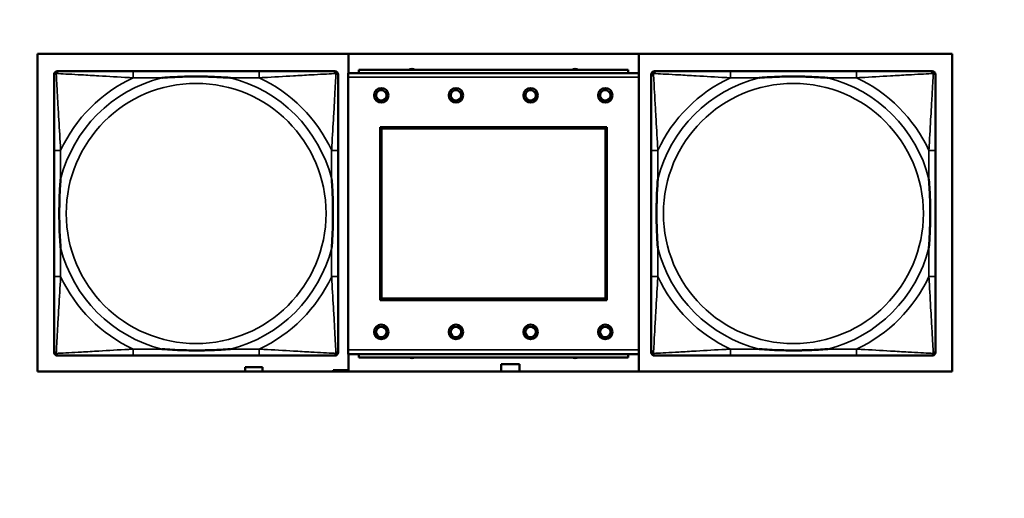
# Model space of a CAD drawing. Header units: inches. Extents: x 1.4 to 53.9, y 1.3 to 58.
# Tile 202 of 227: x 47.3 to 49.7, y 38.8 to 39.9. Entities that reach past the tile are written whole.
import ezdxf

# ---------------------------------------------------------------- set-up
doc = ezdxf.new("R2010")
doc.units = ezdxf.units.IN
doc.header["$MEASUREMENT"] = 0
for name, color, linetype, lineweight in [('Dimension (ANSI)', 7, 'Continuous', 25), ('Visible (ANSI)', 7, 'Continuous', 50), ('Visible Narrow (ANSI)', 7, 'Continuous', 35)]:
    doc.layers.add(name, color=color, linetype=linetype, lineweight=lineweight)
doc.styles.add('Note Text (ANSI)', font='tahoma.ttf')
doc.dimstyles.new('Default (ANSI)', dxfattribs={"dimtxt": 0.25, "dimasz": 0.098425, "dimexe": 0.125, "dimexo": 0.0625, "dimgap": 0.031496, "dimtad": 0, "dimtih": 1, "dimtoh": 1, "dimrnd": 1e-08, "dimzin": 4, "dimdsep": 46, "dimtxsty": 'Note Text (ANSI)', "dimcen": 0.09, "dimdle": 0.393701, "dimclrd": 256, "dimclre": 256, "dimclrt": 256, "dimadec": 0, "dimazin": 1, "dimtfac": 1, "dimtofl": 0, "dimtmove": 0, "dimatfit": 3, "dimfxl": 1, "dimtolj": 1, "dimtzin": 4, "dimlwd": -1, "dimlwe": -1, "dimarcsym": 0})

# ---------------------------------------------------------------- blocks, each defined once
blk = doc.blocks.new('*D9')
at = {"layer": 'Defpoints', "color": 0, "transparency": 16777216}
for p in [(50.6902, 53.5461), (46.2049, 35.2944), (52.9737, 35.2944)]:
    blk.add_point(p, dxfattribs=at)
at = {"layer": 'Dimension (ANSI)', "transparency": 16777216}
for p, q in [((50.7527, 53.5461), (53.0987, 53.5461)), ((52.9737, 53.4476), (52.9737, 45.8174)), ((52.9737, 35.3928), (52.9737, 45.4273)), ((46.2674, 35.2944), (53.0987, 35.2944))]:
    blk.add_line(p, q, dxfattribs=at)
for points in [[(52.9573, 53.4476), (52.9901, 53.4476), (52.9737, 53.5461)], [(52.9573, 35.3928), (52.9901, 35.3928), (52.9737, 35.2944)]]:
    blk.add_solid(points, dxfattribs=at)
at = {"layer": 'Dimension (ANSI)', "transparency": 16777216, "insert": (51.9663, 45.7859), "char_height": 0.25, "attachment_point": 1, "style": 'Note Text (ANSI)'}
blk.add_mtext('\\A1;18.25 [463.6]', dxfattribs=at)

msp = doc.modelspace()

# ---------------------------------------------------------------- linework, layer by layer
at = {"layer": 'Visible (ANSI)'}
for p, q in [((47.3244, 39.0975), (47.3244, 39.8625)), ((47.3244, 39.8625), (49.5295, 39.8625)), ((48.0747, 39.8162), (48.0747, 39.8625)), ((48.7747, 39.8625), (48.7747, 39.0975)), ((49.5295, 39.8625), (49.5295, 39.0975)), ((47.3644, 39.1434), (47.3644, 39.8126)), ((47.3723, 39.8205), (47.3763, 39.8205)), ((47.8589, 39.8205), (47.555, 39.8205)), ((48.0377, 39.8205), (48.0416, 39.8205)), ((48.0495, 39.8126), (48.0495, 39.8087)), ((48.7744, 39.8162), (48.0734, 39.8162)), ((48.0734, 39.8062), (48.0734, 39.8162)), ((48.7489, 39.8242), (48.0989, 39.8242)), ((48.0989, 39.8162), (48.0989, 39.8242)), ((48.7489, 39.8242), (48.7489, 39.8162)), ((48.7744, 39.8162), (48.7744, 39.8062)), ((48.8044, 39.1434), (48.8044, 39.8126)), ((48.8123, 39.8205), (48.8163, 39.8205)), ((49.2989, 39.8205), (48.995, 39.8205)), ((49.4777, 39.8205), (49.4816, 39.8205)), ((49.4895, 39.8126), (49.4895, 39.8087)), ((48.0734, 39.8062), (48.0734, 39.1492)), ((48.7744, 39.1492), (48.7744, 39.8062)), ((48.1504, 39.2692), (48.1504, 39.6862)), ((48.1504, 39.6862), (48.6974, 39.6862)), ((48.154, 39.6826), (48.6938, 39.6826)), ((48.154, 39.2728), (48.154, 39.6826)), ((48.6938, 39.6826), (48.6938, 39.2728)), ((48.6974, 39.6862), (48.6974, 39.2692)), ((47.3644, 39.63), (47.3644, 39.326)), ((48.0495, 39.326), (48.0495, 39.63)), ((48.8044, 39.63), (48.8044, 39.326)), ((49.4895, 39.326), (49.4895, 39.63)), ((48.6974, 39.2692), (48.1504, 39.2692)), ((48.6938, 39.2728), (48.154, 39.2728)), ((48.0495, 39.1473), (48.0495, 39.1434)), ((48.0734, 39.1392), (48.0734, 39.1492)), ((48.7744, 39.1492), (48.7744, 39.1392)), ((49.4895, 39.1473), (49.4895, 39.1434)), ((48.0416, 39.1355), (47.3723, 39.1355)), ((47.555, 39.1355), (47.8589, 39.1355)), ((48.0734, 39.1392), (48.7744, 39.1392)), ((48.0747, 39.0975), (48.0747, 39.1392)), ((48.0989, 39.1392), (48.0989, 39.1312)), ((48.7489, 39.1312), (48.0989, 39.1312)), ((48.7489, 39.1312), (48.7489, 39.1392)), ((49.4816, 39.1355), (48.8123, 39.1355)), ((48.995, 39.1355), (49.2989, 39.1355)), ((47.8252, 39.0975), (47.8252, 39.1077)), ((47.8252, 39.1077), (47.8672, 39.1077)), ((47.8672, 39.1077), (47.8672, 39.0975)), ((48.0377, 39.0975), (48.0377, 39.1002)), ((48.0377, 39.1002), (48.0747, 39.1002)), ((48.4427, 39.0975), (48.4427, 39.1147)), ((48.4427, 39.1147), (48.4867, 39.1147)), ((48.4867, 39.1147), (48.4867, 39.0975)), ((49.5295, 39.0975), (47.3244, 39.0975))]:
    msp.add_line(p, q, dxfattribs=at)
for centre, radius in [((48.1534, 39.7626), 0.0175), ((48.1534, 39.7626), 0.0125), ((48.3334, 39.7626), 0.0175), ((48.3334, 39.7626), 0.0125), ((48.5134, 39.7626), 0.0175), ((48.5134, 39.7626), 0.0125), ((48.6934, 39.7626), 0.0175), ((48.6934, 39.7626), 0.0125), ((48.1534, 39.1926), 0.0175), ((48.1534, 39.1926), 0.0125), ((48.3334, 39.1926), 0.0175), ((48.3334, 39.1926), 0.0125), ((48.5134, 39.1926), 0.0175), ((48.5134, 39.1926), 0.0125), ((48.6934, 39.1926), 0.0175), ((48.6934, 39.1926), 0.0125)]:
    msp.add_circle(centre, radius, dxfattribs=at)
for centre, radius, start, end in [((47.3723, 39.8126), 0.00787, 90, 180), ((47.3763, 39.8087), 0.0118, 90, 180), ((48.0377, 39.8087), 0.0118, 0, 90), ((48.0416, 39.8126), 0.00787, 0, 90), ((48.2272, 39.8086), 0.0175, 63.5005, 116.4995), ((48.6209, 39.8086), 0.0175, 63.5005, 116.4995), ((48.8123, 39.8126), 0.00787, 90, 180), ((48.8163, 39.8087), 0.0118, 90, 180), ((49.4777, 39.8087), 0.0118, 0, 90), ((49.4816, 39.8126), 0.00787, 0, 90), ((47.3763, 39.1473), 0.0118, 180, 270), ((48.0377, 39.1473), 0.0118, 270, 360), ((48.8163, 39.1473), 0.0118, 180, 270), ((49.4777, 39.1473), 0.0118, 270, 360), ((47.3723, 39.1434), 0.00787, 180, 270), ((48.0416, 39.1434), 0.00787, 270, 0), ((48.2272, 39.1472), 0.0175, 245.4758, 294.5242), ((48.6209, 39.1472), 0.0175, 245.4758, 294.5242), ((48.8123, 39.1434), 0.00787, 180, 270), ((49.4816, 39.1434), 0.00787, 270, 0)]:
    msp.add_arc(centre, radius, start, end, dxfattribs=at)
for points, knots in [([(47.555, 39.8205), (47.5514, 39.8205), (47.5478, 39.8205), (47.5442, 39.8205), (47.511, 39.8205), (47.4773, 39.8205), (47.4465, 39.8205), (47.4195, 39.8205), (47.394, 39.8205), (47.3805, 39.8205), (47.3789, 39.8205), (47.3775, 39.8205), (47.3763, 39.8205)], [0, 0, 0, 0, 0.0272471, 0.0272471, 0.0272471, 0.2790553, 0.2790553, 0.2790553, 0.4988354, 0.4988354, 0.4988354, 0.5252205, 0.5252205, 0.5252205, 0.5252205]), ([(48.0377, 39.8205), (48.0228, 39.8205), (47.9812, 39.8205), (47.9405, 39.8205), (47.914, 39.8205), (47.8861, 39.8205), (47.8589, 39.8205)], [-0.5252205, -0.5252205, -0.5252205, -0.5252205, -0.20743, -0.20743, -0.20743, 0, 0, 0, 0]), ([(48.995, 39.8205), (48.9914, 39.8205), (48.9878, 39.8205), (48.9842, 39.8205), (48.951, 39.8205), (48.9173, 39.8205), (48.8865, 39.8205), (48.8595, 39.8205), (48.834, 39.8205), (48.8205, 39.8205), (48.8189, 39.8205), (48.8175, 39.8205), (48.8163, 39.8205)], [0, 0, 0, 0, 0.0272471, 0.0272471, 0.0272471, 0.2790553, 0.2790553, 0.2790553, 0.4988354, 0.4988354, 0.4988354, 0.5252205, 0.5252205, 0.5252205, 0.5252205]), ([(49.4777, 39.8205), (49.4628, 39.8205), (49.4212, 39.8205), (49.3805, 39.8205), (49.354, 39.8205), (49.3261, 39.8205), (49.2989, 39.8205)], [-0.5252205, -0.5252205, -0.5252205, -0.5252205, -0.20743, -0.20743, -0.20743, 0, 0, 0, 0]), ([(47.3644, 39.8087), (47.3644, 39.7938), (47.3644, 39.7522), (47.3644, 39.7116), (47.3644, 39.6851), (47.3644, 39.6572), (47.3644, 39.63)], [-0.5252205, -0.5252205, -0.5252205, -0.5252205, -0.20743, -0.20743, -0.20743, 0, 0, 0, 0]), ([(47.6242, 39.8048), (47.6246, 39.8048), (47.6251, 39.8048), (47.6416, 39.8061), (47.6576, 39.8069), (47.6806, 39.8077), (47.6873, 39.8078), (47.6965, 39.8079), (47.6989, 39.8079), (47.703, 39.8079), (47.7046, 39.808), (47.7078, 39.808), (47.7093, 39.808), (47.7129, 39.8079), (47.7149, 39.8079), (47.7211, 39.8079), (47.7252, 39.8078), (47.7349, 39.8076), (47.7405, 39.8074), (47.7603, 39.8067), (47.7743, 39.8059), (47.7888, 39.8048), (47.7893, 39.8048), (47.7897, 39.8048)], [-0.416114, -0.416114, -0.416114, -0.416114, -0.4127691, -0.4127691, -0.2896446, -0.2896446, -0.2388934, -0.2388934, -0.2201881, -0.2201881, -0.2080204, -0.2080204, -0.196499, -0.196499, -0.1809939, -0.1809939, -0.149741, -0.149741, -0.1073162, -0.1073162, 0, 0, 0.0033356, 0.0033356, 0.0033356, 0.0033356]), ([(48.0495, 39.63), (48.0495, 39.6335), (48.0495, 39.6371), (48.0495, 39.6407), (48.0495, 39.6739), (48.0495, 39.7076), (48.0495, 39.7385), (48.0495, 39.7654), (48.0495, 39.791), (48.0495, 39.8044), (48.0495, 39.806), (48.0495, 39.8075), (48.0495, 39.8087)], [0, 0, 0, 0, 0.0272471, 0.0272471, 0.0272471, 0.2790553, 0.2790553, 0.2790553, 0.4988354, 0.4988354, 0.4988354, 0.5252205, 0.5252205, 0.5252205, 0.5252205]), ([(48.8044, 39.8087), (48.8044, 39.7938), (48.8044, 39.7522), (48.8044, 39.7116), (48.8044, 39.6851), (48.8044, 39.6572), (48.8044, 39.63)], [-0.5252205, -0.5252205, -0.5252205, -0.5252205, -0.20743, -0.20743, -0.20743, 0, 0, 0, 0]), ([(49.0642, 39.8048), (49.0646, 39.8048), (49.0651, 39.8048), (49.0816, 39.8061), (49.0976, 39.8069), (49.1206, 39.8077), (49.1273, 39.8078), (49.1365, 39.8079), (49.1389, 39.8079), (49.143, 39.8079), (49.1446, 39.808), (49.1478, 39.808), (49.1493, 39.808), (49.1529, 39.8079), (49.1549, 39.8079), (49.1611, 39.8079), (49.1652, 39.8078), (49.1749, 39.8076), (49.1805, 39.8074), (49.2003, 39.8067), (49.2143, 39.8059), (49.2288, 39.8048), (49.2293, 39.8048), (49.2297, 39.8048)], [-0.416114, -0.416114, -0.416114, -0.416114, -0.4127691, -0.4127691, -0.2896446, -0.2896446, -0.2388934, -0.2388934, -0.2201881, -0.2201881, -0.2080204, -0.2080204, -0.196499, -0.196499, -0.1809939, -0.1809939, -0.149741, -0.149741, -0.1073162, -0.1073162, 0, 0, 0.0033356, 0.0033356, 0.0033356, 0.0033356]), ([(49.4895, 39.63), (49.4895, 39.6335), (49.4895, 39.6371), (49.4895, 39.6407), (49.4895, 39.6739), (49.4895, 39.7076), (49.4895, 39.7385), (49.4895, 39.7654), (49.4895, 39.791), (49.4895, 39.8044), (49.4895, 39.806), (49.4895, 39.8075), (49.4895, 39.8087)], [0, 0, 0, 0, 0.0272471, 0.0272471, 0.0272471, 0.2790553, 0.2790553, 0.2790553, 0.4988354, 0.4988354, 0.4988354, 0.5252205, 0.5252205, 0.5252205, 0.5252205]), ([(47.3802, 39.3953), (47.3802, 39.3957), (47.3801, 39.3961), (47.3789, 39.4126), (47.378, 39.4287), (47.3773, 39.4517), (47.3772, 39.4584), (47.3771, 39.4675), (47.377, 39.47), (47.377, 39.4741), (47.377, 39.4757), (47.377, 39.4788), (47.377, 39.4803), (47.377, 39.4839), (47.377, 39.486), (47.3771, 39.4921), (47.3772, 39.4963), (47.3774, 39.506), (47.3775, 39.5116), (47.3782, 39.5314), (47.379, 39.5454), (47.3801, 39.5599), (47.3802, 39.5603), (47.3802, 39.5608)], [-0.416114, -0.416114, -0.416114, -0.416114, -0.4127691, -0.4127691, -0.2896446, -0.2896446, -0.2388934, -0.2388934, -0.2201881, -0.2201881, -0.2080204, -0.2080204, -0.196499, -0.196499, -0.1809939, -0.1809939, -0.149741, -0.149741, -0.1073162, -0.1073162, 0, 0, 0.0033356, 0.0033356, 0.0033356, 0.0033356]), ([(48.0337, 39.5608), (48.0338, 39.5603), (48.0338, 39.5599), (48.035, 39.5434), (48.0359, 39.5273), (48.0366, 39.5044), (48.0367, 39.4977), (48.0369, 39.4885), (48.0369, 39.486), (48.0369, 39.4819), (48.0369, 39.4803), (48.0369, 39.4772), (48.0369, 39.4757), (48.0369, 39.4721), (48.0369, 39.4701), (48.0368, 39.4639), (48.0368, 39.4598), (48.0366, 39.45), (48.0364, 39.4444), (48.0357, 39.4247), (48.0349, 39.4106), (48.0338, 39.3961), (48.0338, 39.3957), (48.0337, 39.3953)], [-0.416114, -0.416114, -0.416114, -0.416114, -0.4127691, -0.4127691, -0.2896446, -0.2896446, -0.2388934, -0.2388934, -0.2201881, -0.2201881, -0.2080204, -0.2080204, -0.196499, -0.196499, -0.1809939, -0.1809939, -0.149741, -0.149741, -0.1073162, -0.1073162, 0, 0, 0.0033356, 0.0033356, 0.0033356, 0.0033356]), ([(48.8202, 39.3953), (48.8202, 39.3957), (48.8201, 39.3961), (48.8189, 39.4126), (48.818, 39.4287), (48.8173, 39.4517), (48.8172, 39.4584), (48.8171, 39.4675), (48.817, 39.47), (48.817, 39.4741), (48.817, 39.4757), (48.817, 39.4788), (48.817, 39.4803), (48.817, 39.4839), (48.817, 39.486), (48.8171, 39.4921), (48.8172, 39.4963), (48.8174, 39.506), (48.8175, 39.5116), (48.8182, 39.5314), (48.819, 39.5454), (48.8201, 39.5599), (48.8202, 39.5603), (48.8202, 39.5608)], [-0.416114, -0.416114, -0.416114, -0.416114, -0.4127691, -0.4127691, -0.2896446, -0.2896446, -0.2388934, -0.2388934, -0.2201881, -0.2201881, -0.2080204, -0.2080204, -0.196499, -0.196499, -0.1809939, -0.1809939, -0.149741, -0.149741, -0.1073162, -0.1073162, 0, 0, 0.0033356, 0.0033356, 0.0033356, 0.0033356]), ([(49.4737, 39.5608), (49.4738, 39.5603), (49.4738, 39.5599), (49.475, 39.5434), (49.4759, 39.5273), (49.4766, 39.5044), (49.4767, 39.4977), (49.4769, 39.4885), (49.4769, 39.486), (49.4769, 39.4819), (49.4769, 39.4803), (49.4769, 39.4772), (49.4769, 39.4757), (49.4769, 39.4721), (49.4769, 39.4701), (49.4768, 39.4639), (49.4768, 39.4598), (49.4766, 39.45), (49.4764, 39.4444), (49.4757, 39.4247), (49.4749, 39.4106), (49.4738, 39.3961), (49.4738, 39.3957), (49.4737, 39.3953)], [-0.416114, -0.416114, -0.416114, -0.416114, -0.4127691, -0.4127691, -0.2896446, -0.2896446, -0.2388934, -0.2388934, -0.2201881, -0.2201881, -0.2080204, -0.2080204, -0.196499, -0.196499, -0.1809939, -0.1809939, -0.149741, -0.149741, -0.1073162, -0.1073162, 0, 0, 0.0033356, 0.0033356, 0.0033356, 0.0033356]), ([(47.3644, 39.326), (47.3644, 39.2988), (47.3644, 39.271), (47.3644, 39.2444), (47.3644, 39.2038), (47.3644, 39.1622), (47.3644, 39.1473)], [3.9382945, 3.9382945, 3.9382945, 3.9382945, 4.1457245, 4.1457245, 4.1457245, 4.463515, 4.463515, 4.463515, 4.463515]), ([(48.0495, 39.1473), (48.0495, 39.1622), (48.0495, 39.2038), (48.0495, 39.2444), (48.0495, 39.271), (48.0495, 39.2988), (48.0495, 39.326)], [-0.5252205, -0.5252205, -0.5252205, -0.5252205, -0.20743, -0.20743, -0.20743, 0, 0, 0, 0]), ([(48.8044, 39.326), (48.8044, 39.2988), (48.8044, 39.271), (48.8044, 39.2444), (48.8044, 39.2038), (48.8044, 39.1622), (48.8044, 39.1473)], [3.9382945, 3.9382945, 3.9382945, 3.9382945, 4.1457245, 4.1457245, 4.1457245, 4.463515, 4.463515, 4.463515, 4.463515]), ([(49.4895, 39.1473), (49.4895, 39.1622), (49.4895, 39.2038), (49.4895, 39.2444), (49.4895, 39.271), (49.4895, 39.2988), (49.4895, 39.326)], [-0.5252205, -0.5252205, -0.5252205, -0.5252205, -0.20743, -0.20743, -0.20743, 0, 0, 0, 0]), ([(47.7897, 39.1512), (47.7893, 39.1512), (47.7888, 39.1512), (47.7743, 39.1501), (47.7603, 39.1493), (47.7405, 39.1486), (47.7349, 39.1484), (47.7252, 39.1482), (47.7211, 39.1481), (47.7149, 39.1481), (47.7129, 39.1481), (47.7093, 39.1481), (47.7078, 39.1481), (47.7046, 39.1481), (47.703, 39.1481), (47.6989, 39.1481), (47.6965, 39.1481), (47.6873, 39.1482), (47.6806, 39.1484), (47.6576, 39.1491), (47.6416, 39.1499), (47.6251, 39.1512), (47.6246, 39.1512), (47.6242, 39.1512)], [-0.4149464, -0.4149464, -0.4149464, -0.4149464, -0.41162, -0.41162, -0.3046026, -0.3046026, -0.2622958, -0.2622958, -0.23113, -0.23113, -0.215668, -0.215668, -0.2041787, -0.2041787, -0.1920448, -0.1920448, -0.1733916, -0.1733916, -0.1227817, -0.1227817, 0, 0, 0.0033356, 0.0033356, 0.0033356, 0.0033356]), ([(49.2297, 39.1512), (49.2293, 39.1512), (49.2288, 39.1512), (49.2143, 39.1501), (49.2003, 39.1493), (49.1805, 39.1486), (49.1749, 39.1484), (49.1652, 39.1482), (49.1611, 39.1481), (49.1549, 39.1481), (49.1529, 39.1481), (49.1493, 39.1481), (49.1478, 39.1481), (49.1446, 39.1481), (49.143, 39.1481), (49.1389, 39.1481), (49.1365, 39.1481), (49.1273, 39.1482), (49.1206, 39.1484), (49.0976, 39.1491), (49.0816, 39.1499), (49.0651, 39.1512), (49.0646, 39.1512), (49.0642, 39.1512)], [-0.4149464, -0.4149464, -0.4149464, -0.4149464, -0.41162, -0.41162, -0.3046026, -0.3046026, -0.2622958, -0.2622958, -0.23113, -0.23113, -0.215668, -0.215668, -0.2041787, -0.2041787, -0.1920448, -0.1920448, -0.1733916, -0.1733916, -0.1227817, -0.1227817, 0, 0, 0.0033356, 0.0033356, 0.0033356, 0.0033356]), ([(47.3763, 39.1355), (47.3911, 39.1355), (47.4327, 39.1355), (47.4734, 39.1355), (47.4999, 39.1355), (47.5278, 39.1355), (47.555, 39.1355)], [-0.5252205, -0.5252205, -0.5252205, -0.5252205, -0.20743, -0.20743, -0.20743, 0, 0, 0, 0]), ([(47.8589, 39.1355), (47.8861, 39.1355), (47.914, 39.1355), (47.9405, 39.1355), (47.9812, 39.1355), (48.0228, 39.1355), (48.0377, 39.1355)], [3.9382945, 3.9382945, 3.9382945, 3.9382945, 4.1457245, 4.1457245, 4.1457245, 4.463515, 4.463515, 4.463515, 4.463515]), ([(48.8163, 39.1355), (48.8311, 39.1355), (48.8727, 39.1355), (48.9134, 39.1355), (48.9399, 39.1355), (48.9678, 39.1355), (48.995, 39.1355)], [-0.5252205, -0.5252205, -0.5252205, -0.5252205, -0.20743, -0.20743, -0.20743, 0, 0, 0, 0]), ([(49.2989, 39.1355), (49.3261, 39.1355), (49.354, 39.1355), (49.3805, 39.1355), (49.4212, 39.1355), (49.4628, 39.1355), (49.4777, 39.1355)], [3.9382945, 3.9382945, 3.9382945, 3.9382945, 4.1457245, 4.1457245, 4.1457245, 4.463515, 4.463515, 4.463515, 4.463515])]:
    msp.add_open_spline(points, degree=3, knots=knots, dxfattribs=at)
at = {"layer": 'Visible Narrow (ANSI)'}
for p, q in [((47.555, 39.8205), (47.555, 39.8048)), ((47.8589, 39.8205), (47.8589, 39.8048)), ((48.995, 39.8205), (48.995, 39.8048)), ((49.2989, 39.8205), (49.2989, 39.8048)), ((47.555, 39.8048), (47.6242, 39.8048)), ((47.7897, 39.8048), (47.8589, 39.8048)), ((48.0734, 39.8062), (48.7744, 39.8062)), ((48.995, 39.8048), (49.0642, 39.8048)), ((49.2297, 39.8048), (49.2989, 39.8048)), ((47.3802, 39.63), (47.3644, 39.63)), ((47.3802, 39.5608), (47.3802, 39.63)), ((48.0495, 39.63), (48.0337, 39.63)), ((48.0337, 39.63), (48.0337, 39.5608)), ((48.8202, 39.63), (48.8044, 39.63)), ((48.8202, 39.5608), (48.8202, 39.63)), ((49.4895, 39.63), (49.4737, 39.63)), ((49.4737, 39.63), (49.4737, 39.5608)), ((47.3802, 39.326), (47.3802, 39.3953)), ((48.0337, 39.3953), (48.0337, 39.326)), ((48.8202, 39.326), (48.8202, 39.3953)), ((49.4737, 39.3953), (49.4737, 39.326)), ((47.3802, 39.326), (47.3644, 39.326)), ((48.0495, 39.326), (48.0337, 39.326)), ((48.8202, 39.326), (48.8044, 39.326)), ((49.4895, 39.326), (49.4737, 39.326)), ((47.555, 39.1512), (47.555, 39.1355)), ((47.6242, 39.1512), (47.555, 39.1512)), ((47.8589, 39.1512), (47.7897, 39.1512)), ((47.8589, 39.1512), (47.8589, 39.1355)), ((48.7744, 39.1492), (48.0734, 39.1492)), ((48.995, 39.1512), (48.995, 39.1355)), ((49.0642, 39.1512), (48.995, 39.1512)), ((49.2989, 39.1512), (49.2297, 39.1512)), ((49.2989, 39.1512), (49.2989, 39.1355))]:
    msp.add_line(p, q, dxfattribs=at)
for centre in [(47.707, 39.478), (49.147, 39.478)]:
    msp.add_circle(centre, 0.3133, dxfattribs=at)
for centre, radius, start, end in [((47.707, 39.478), 0.3371, 104.2103, 165.7897), ((47.707, 39.478), 0.3604, 114.9407, 155.0593), ((47.707, 39.478), 0.3371, 14.2103, 75.7897), ((47.707, 39.478), 0.3604, 24.9407, 65.0593), ((49.147, 39.478), 0.3371, 104.2103, 165.7897), ((49.147, 39.478), 0.3604, 114.9407, 155.0593), ((49.147, 39.478), 0.3371, 14.2103, 75.7897), ((49.147, 39.478), 0.3604, 24.9407, 65.0593), ((47.707, 39.478), 0.3371, 194.2103, 255.7897), ((47.707, 39.478), 0.3371, 284.2103, 345.7897), ((49.147, 39.478), 0.3371, 194.2103, 255.7897), ((49.147, 39.478), 0.3371, 284.2103, 345.7897), ((47.707, 39.478), 0.3604, 204.9407, 245.0593), ((47.707, 39.478), 0.3604, 294.9407, 335.0593), ((49.147, 39.478), 0.3604, 204.9407, 245.0593), ((49.147, 39.478), 0.3604, 294.9407, 335.0593)]:
    msp.add_arc(centre, radius, start, end, dxfattribs=at)
for points, knots in [([(47.3644, 39.8087), (47.3644, 39.8093), (47.3645, 39.8099), (47.3648, 39.8109), (47.3649, 39.8113), (47.3652, 39.812), (47.3654, 39.8122), (47.3657, 39.8126), (47.3658, 39.8127), (47.3661, 39.8131), (47.3663, 39.8134), (47.3671, 39.814), (47.3676, 39.8143), (47.3686, 39.8149), (47.3691, 39.8151), (47.3697, 39.8152)], [-0.02627331, -0.02627331, -0.02627331, -0.02627331, -0.02158775, -0.02158775, -0.01736415, -0.01736415, -0.0147244, -0.0147244, -0.01307456, -0.01307456, -0.00977487, -0.00977487, -0.00449537, -0.00449537, 0.00012419, 0.00012419, 0.00012419, 0.00012419]), ([(47.3697, 39.8152), (47.3699, 39.8158), (47.3701, 39.8164), (47.3706, 39.8174), (47.371, 39.8179), (47.3716, 39.8186), (47.3718, 39.8189), (47.3722, 39.8192), (47.3724, 39.8193), (47.3728, 39.8196), (47.373, 39.8197), (47.3737, 39.82), (47.3741, 39.8202), (47.3751, 39.8205), (47.3756, 39.8205), (47.3763, 39.8205)], [-0.00012419, -0.00012419, -0.00012419, -0.00012419, 0.00449537, 0.00449537, 0.00977487, 0.00977487, 0.01307456, 0.01307456, 0.0147244, 0.0147244, 0.01736415, 0.01736415, 0.02158775, 0.02158775, 0.02627331, 0.02627331, 0.02627331, 0.02627331]), ([(47.3802, 39.63), (47.38, 39.6337), (47.3798, 39.6375), (47.3783, 39.6648), (47.3768, 39.689), (47.3746, 39.7269), (47.3738, 39.7409), (47.3718, 39.7762), (47.3707, 39.7963), (47.3699, 39.8117), (47.3698, 39.8135), (47.3697, 39.8152)], [0, 0, 0, 0, 0.0278591, 0.0278591, 0.201273, 0.201273, 0.3066357, 0.3066357, 0.475216, 0.475216, 0.5007189, 0.5007189, 0.5007189, 0.5007189]), ([(47.3697, 39.8152), (47.3714, 39.8152), (47.3733, 39.8151), (47.3887, 39.8142), (47.4088, 39.8132), (47.444, 39.8112), (47.4581, 39.8103), (47.4959, 39.8081), (47.5201, 39.8067), (47.5475, 39.8052), (47.5512, 39.805), (47.555, 39.8048)], [-0.5007189, -0.5007189, -0.5007189, -0.5007189, -0.475216, -0.475216, -0.3066357, -0.3066357, -0.201273, -0.201273, -0.0278591, -0.0278591, 0, 0, 0, 0]), ([(47.8589, 39.8048), (47.8627, 39.805), (47.8664, 39.8052), (47.8938, 39.8067), (47.918, 39.8081), (47.9558, 39.8103), (47.9699, 39.8112), (48.0051, 39.8132), (48.0252, 39.8142), (48.0407, 39.8151), (48.0425, 39.8152), (48.0442, 39.8152)], [0, 0, 0, 0, 0.0278591, 0.0278591, 0.201273, 0.201273, 0.3066357, 0.3066357, 0.475216, 0.475216, 0.5007189, 0.5007189, 0.5007189, 0.5007189]), ([(48.0442, 39.8152), (48.0441, 39.8135), (48.044, 39.8117), (48.0432, 39.7963), (48.0421, 39.7762), (48.0401, 39.7409), (48.0393, 39.7269), (48.0371, 39.689), (48.0357, 39.6648), (48.0341, 39.6375), (48.0339, 39.6337), (48.0337, 39.63)], [-0.5007189, -0.5007189, -0.5007189, -0.5007189, -0.475216, -0.475216, -0.3066357, -0.3066357, -0.201273, -0.201273, -0.0278591, -0.0278591, 0, 0, 0, 0]), ([(48.0377, 39.8205), (48.0383, 39.8205), (48.0388, 39.8205), (48.0398, 39.8202), (48.0402, 39.82), (48.0409, 39.8197), (48.0411, 39.8196), (48.0415, 39.8193), (48.0417, 39.8192), (48.0421, 39.8189), (48.0423, 39.8186), (48.0429, 39.8179), (48.0433, 39.8174), (48.0438, 39.8164), (48.044, 39.8158), (48.0442, 39.8152)], [-0.02627331, -0.02627331, -0.02627331, -0.02627331, -0.02158775, -0.02158775, -0.01736415, -0.01736415, -0.0147244, -0.0147244, -0.01307456, -0.01307456, -0.00977487, -0.00977487, -0.00449537, -0.00449537, 0.00012419, 0.00012419, 0.00012419, 0.00012419]), ([(48.0442, 39.8152), (48.0448, 39.8151), (48.0453, 39.8149), (48.0464, 39.8143), (48.0469, 39.814), (48.0476, 39.8134), (48.0478, 39.8131), (48.0481, 39.8127), (48.0483, 39.8126), (48.0485, 39.8122), (48.0487, 39.812), (48.049, 39.8113), (48.0492, 39.8109), (48.0494, 39.8099), (48.0495, 39.8093), (48.0495, 39.8087)], [-0.00012419, -0.00012419, -0.00012419, -0.00012419, 0.00449537, 0.00449537, 0.00977487, 0.00977487, 0.01307456, 0.01307456, 0.0147244, 0.0147244, 0.01736415, 0.01736415, 0.02158775, 0.02158775, 0.02627331, 0.02627331, 0.02627331, 0.02627331]), ([(48.8044, 39.8087), (48.8044, 39.8093), (48.8045, 39.8099), (48.8048, 39.8109), (48.8049, 39.8113), (48.8052, 39.812), (48.8054, 39.8122), (48.8057, 39.8126), (48.8058, 39.8127), (48.8061, 39.8131), (48.8063, 39.8134), (48.8071, 39.814), (48.8076, 39.8143), (48.8086, 39.8149), (48.8091, 39.8151), (48.8097, 39.8152)], [-0.02627331, -0.02627331, -0.02627331, -0.02627331, -0.02158775, -0.02158775, -0.01736415, -0.01736415, -0.0147244, -0.0147244, -0.01307456, -0.01307456, -0.00977487, -0.00977487, -0.00449537, -0.00449537, 0.00012419, 0.00012419, 0.00012419, 0.00012419]), ([(48.8097, 39.8152), (48.8099, 39.8158), (48.8101, 39.8164), (48.8106, 39.8174), (48.811, 39.8179), (48.8116, 39.8186), (48.8118, 39.8189), (48.8122, 39.8192), (48.8124, 39.8193), (48.8128, 39.8196), (48.813, 39.8197), (48.8137, 39.82), (48.8141, 39.8202), (48.8151, 39.8205), (48.8156, 39.8205), (48.8163, 39.8205)], [-0.00012419, -0.00012419, -0.00012419, -0.00012419, 0.00449537, 0.00449537, 0.00977487, 0.00977487, 0.01307456, 0.01307456, 0.0147244, 0.0147244, 0.01736415, 0.01736415, 0.02158775, 0.02158775, 0.02627331, 0.02627331, 0.02627331, 0.02627331]), ([(48.8202, 39.63), (48.82, 39.6337), (48.8198, 39.6375), (48.8183, 39.6648), (48.8168, 39.689), (48.8146, 39.7269), (48.8138, 39.7409), (48.8118, 39.7762), (48.8107, 39.7963), (48.8099, 39.8117), (48.8098, 39.8135), (48.8097, 39.8152)], [0, 0, 0, 0, 0.0278591, 0.0278591, 0.201273, 0.201273, 0.3066357, 0.3066357, 0.475216, 0.475216, 0.5007189, 0.5007189, 0.5007189, 0.5007189]), ([(48.8097, 39.8152), (48.8114, 39.8152), (48.8133, 39.8151), (48.8287, 39.8142), (48.8488, 39.8132), (48.884, 39.8112), (48.8981, 39.8103), (48.9359, 39.8081), (48.9601, 39.8067), (48.9875, 39.8052), (48.9912, 39.805), (48.995, 39.8048)], [-0.5007189, -0.5007189, -0.5007189, -0.5007189, -0.475216, -0.475216, -0.3066357, -0.3066357, -0.201273, -0.201273, -0.0278591, -0.0278591, 0, 0, 0, 0]), ([(49.2989, 39.8048), (49.3027, 39.805), (49.3064, 39.8052), (49.3338, 39.8067), (49.358, 39.8081), (49.3958, 39.8103), (49.4099, 39.8112), (49.4451, 39.8132), (49.4652, 39.8142), (49.4807, 39.8151), (49.4825, 39.8152), (49.4842, 39.8152)], [0, 0, 0, 0, 0.0278591, 0.0278591, 0.201273, 0.201273, 0.3066357, 0.3066357, 0.475216, 0.475216, 0.5007189, 0.5007189, 0.5007189, 0.5007189]), ([(49.4842, 39.8152), (49.4841, 39.8135), (49.484, 39.8117), (49.4832, 39.7963), (49.4821, 39.7762), (49.4801, 39.7409), (49.4793, 39.7269), (49.4771, 39.689), (49.4757, 39.6648), (49.4741, 39.6375), (49.4739, 39.6337), (49.4737, 39.63)], [-0.5007189, -0.5007189, -0.5007189, -0.5007189, -0.475216, -0.475216, -0.3066357, -0.3066357, -0.201273, -0.201273, -0.0278591, -0.0278591, 0, 0, 0, 0]), ([(49.4777, 39.8205), (49.4783, 39.8205), (49.4788, 39.8205), (49.4798, 39.8202), (49.4802, 39.82), (49.4809, 39.8197), (49.4811, 39.8196), (49.4815, 39.8193), (49.4817, 39.8192), (49.4821, 39.8189), (49.4823, 39.8186), (49.4829, 39.8179), (49.4833, 39.8174), (49.4838, 39.8164), (49.484, 39.8158), (49.4842, 39.8152)], [-0.02627331, -0.02627331, -0.02627331, -0.02627331, -0.02158775, -0.02158775, -0.01736415, -0.01736415, -0.0147244, -0.0147244, -0.01307456, -0.01307456, -0.00977487, -0.00977487, -0.00449537, -0.00449537, 0.00012419, 0.00012419, 0.00012419, 0.00012419]), ([(49.4842, 39.8152), (49.4848, 39.8151), (49.4853, 39.8149), (49.4864, 39.8143), (49.4869, 39.814), (49.4876, 39.8134), (49.4878, 39.8131), (49.4881, 39.8127), (49.4883, 39.8126), (49.4885, 39.8122), (49.4887, 39.812), (49.489, 39.8113), (49.4892, 39.8109), (49.4894, 39.8099), (49.4895, 39.8093), (49.4895, 39.8087)], [-0.00012419, -0.00012419, -0.00012419, -0.00012419, 0.00449537, 0.00449537, 0.00977487, 0.00977487, 0.01307456, 0.01307456, 0.0147244, 0.0147244, 0.01736415, 0.01736415, 0.02158775, 0.02158775, 0.02627331, 0.02627331, 0.02627331, 0.02627331]), ([(47.3697, 39.1408), (47.3698, 39.1425), (47.3699, 39.1443), (47.3707, 39.1597), (47.3718, 39.1799), (47.3738, 39.2151), (47.3746, 39.2291), (47.3768, 39.267), (47.3783, 39.2912), (47.3798, 39.3185), (47.38, 39.3223), (47.3802, 39.326)], [-4.4390134, -4.4390134, -4.4390134, -4.4390134, -4.4135105, -4.4135105, -4.2449302, -4.2449302, -4.1395675, -4.1395675, -3.9661536, -3.9661536, -3.9382945, -3.9382945, -3.9382945, -3.9382945]), ([(48.0337, 39.326), (48.0339, 39.3223), (48.0341, 39.3185), (48.0357, 39.2912), (48.0371, 39.267), (48.0393, 39.2291), (48.0401, 39.2151), (48.0421, 39.1799), (48.0432, 39.1597), (48.044, 39.1443), (48.0441, 39.1425), (48.0442, 39.1408)], [0, 0, 0, 0, 0.0278591, 0.0278591, 0.201273, 0.201273, 0.3066357, 0.3066357, 0.475216, 0.475216, 0.5007189, 0.5007189, 0.5007189, 0.5007189]), ([(48.8097, 39.1408), (48.8098, 39.1425), (48.8099, 39.1443), (48.8107, 39.1597), (48.8118, 39.1799), (48.8138, 39.2151), (48.8146, 39.2291), (48.8168, 39.267), (48.8183, 39.2912), (48.8198, 39.3185), (48.82, 39.3223), (48.8202, 39.326)], [-4.4390134, -4.4390134, -4.4390134, -4.4390134, -4.4135105, -4.4135105, -4.2449302, -4.2449302, -4.1395675, -4.1395675, -3.9661536, -3.9661536, -3.9382945, -3.9382945, -3.9382945, -3.9382945]), ([(49.4737, 39.326), (49.4739, 39.3223), (49.4741, 39.3185), (49.4757, 39.2912), (49.4771, 39.267), (49.4793, 39.2291), (49.4801, 39.2151), (49.4821, 39.1799), (49.4832, 39.1597), (49.484, 39.1443), (49.4841, 39.1425), (49.4842, 39.1408)], [0, 0, 0, 0, 0.0278591, 0.0278591, 0.201273, 0.201273, 0.3066357, 0.3066357, 0.475216, 0.475216, 0.5007189, 0.5007189, 0.5007189, 0.5007189]), ([(47.3697, 39.1408), (47.3691, 39.141), (47.3686, 39.1412), (47.3676, 39.1417), (47.3671, 39.142), (47.3663, 39.1426), (47.3661, 39.1429), (47.3658, 39.1433), (47.3657, 39.1434), (47.3654, 39.1438), (47.3652, 39.1441), (47.3649, 39.1447), (47.3648, 39.1451), (47.3645, 39.1461), (47.3644, 39.1467), (47.3644, 39.1473)], [-0.00012419, -0.00012419, -0.00012419, -0.00012419, 0.00449537, 0.00449537, 0.00977487, 0.00977487, 0.01307456, 0.01307456, 0.0147244, 0.0147244, 0.01736415, 0.01736415, 0.02158775, 0.02158775, 0.02627331, 0.02627331, 0.02627331, 0.02627331]), ([(47.555, 39.1512), (47.5512, 39.151), (47.5475, 39.1508), (47.5201, 39.1493), (47.4959, 39.1479), (47.4581, 39.1457), (47.444, 39.1449), (47.4088, 39.1429), (47.3887, 39.1418), (47.3733, 39.141), (47.3714, 39.1409), (47.3697, 39.1408)], [0, 0, 0, 0, 0.0278591, 0.0278591, 0.201273, 0.201273, 0.3066357, 0.3066357, 0.475216, 0.475216, 0.5007189, 0.5007189, 0.5007189, 0.5007189]), ([(48.0442, 39.1408), (48.0425, 39.1409), (48.0407, 39.141), (48.0252, 39.1418), (48.0051, 39.1429), (47.9699, 39.1449), (47.9558, 39.1457), (47.918, 39.1479), (47.8938, 39.1493), (47.8664, 39.1508), (47.8627, 39.151), (47.8589, 39.1512)], [-4.4390134, -4.4390134, -4.4390134, -4.4390134, -4.4135105, -4.4135105, -4.2449302, -4.2449302, -4.1395675, -4.1395675, -3.9661536, -3.9661536, -3.9382945, -3.9382945, -3.9382945, -3.9382945]), ([(48.0495, 39.1473), (48.0495, 39.1467), (48.0494, 39.1461), (48.0492, 39.1451), (48.049, 39.1447), (48.0487, 39.1441), (48.0485, 39.1438), (48.0483, 39.1434), (48.0481, 39.1433), (48.0478, 39.1429), (48.0476, 39.1426), (48.0469, 39.142), (48.0464, 39.1417), (48.0453, 39.1412), (48.0448, 39.141), (48.0442, 39.1408)], [-0.02627331, -0.02627331, -0.02627331, -0.02627331, -0.02158775, -0.02158775, -0.01736415, -0.01736415, -0.0147244, -0.0147244, -0.01307456, -0.01307456, -0.00977487, -0.00977487, -0.00449537, -0.00449537, 0.00012419, 0.00012419, 0.00012419, 0.00012419]), ([(48.8097, 39.1408), (48.8091, 39.141), (48.8086, 39.1412), (48.8076, 39.1417), (48.8071, 39.142), (48.8063, 39.1426), (48.8061, 39.1429), (48.8058, 39.1433), (48.8057, 39.1434), (48.8054, 39.1438), (48.8052, 39.1441), (48.8049, 39.1447), (48.8048, 39.1451), (48.8045, 39.1461), (48.8044, 39.1467), (48.8044, 39.1473)], [-0.00012419, -0.00012419, -0.00012419, -0.00012419, 0.00449537, 0.00449537, 0.00977487, 0.00977487, 0.01307456, 0.01307456, 0.0147244, 0.0147244, 0.01736415, 0.01736415, 0.02158775, 0.02158775, 0.02627331, 0.02627331, 0.02627331, 0.02627331]), ([(48.995, 39.1512), (48.9912, 39.151), (48.9875, 39.1508), (48.9601, 39.1493), (48.9359, 39.1479), (48.8981, 39.1457), (48.884, 39.1449), (48.8488, 39.1429), (48.8287, 39.1418), (48.8133, 39.141), (48.8114, 39.1409), (48.8097, 39.1408)], [0, 0, 0, 0, 0.0278591, 0.0278591, 0.201273, 0.201273, 0.3066357, 0.3066357, 0.475216, 0.475216, 0.5007189, 0.5007189, 0.5007189, 0.5007189]), ([(49.4842, 39.1408), (49.4825, 39.1409), (49.4807, 39.141), (49.4652, 39.1418), (49.4451, 39.1429), (49.4099, 39.1449), (49.3958, 39.1457), (49.358, 39.1479), (49.3338, 39.1493), (49.3064, 39.1508), (49.3027, 39.151), (49.2989, 39.1512)], [-4.4390134, -4.4390134, -4.4390134, -4.4390134, -4.4135105, -4.4135105, -4.2449302, -4.2449302, -4.1395675, -4.1395675, -3.9661536, -3.9661536, -3.9382945, -3.9382945, -3.9382945, -3.9382945]), ([(49.4895, 39.1473), (49.4895, 39.1467), (49.4894, 39.1461), (49.4892, 39.1451), (49.489, 39.1447), (49.4887, 39.1441), (49.4885, 39.1438), (49.4883, 39.1434), (49.4881, 39.1433), (49.4878, 39.1429), (49.4876, 39.1426), (49.4869, 39.142), (49.4864, 39.1417), (49.4853, 39.1412), (49.4848, 39.141), (49.4842, 39.1408)], [-0.02627331, -0.02627331, -0.02627331, -0.02627331, -0.02158775, -0.02158775, -0.01736415, -0.01736415, -0.0147244, -0.0147244, -0.01307456, -0.01307456, -0.00977487, -0.00977487, -0.00449537, -0.00449537, 0.00012419, 0.00012419, 0.00012419, 0.00012419]), ([(47.3763, 39.1355), (47.3756, 39.1355), (47.3751, 39.1356), (47.3741, 39.1358), (47.3737, 39.136), (47.373, 39.1363), (47.3728, 39.1364), (47.3724, 39.1367), (47.3722, 39.1368), (47.3718, 39.1372), (47.3716, 39.1374), (47.371, 39.1381), (47.3706, 39.1386), (47.3701, 39.1397), (47.3699, 39.1402), (47.3697, 39.1408)], [-0.02627331, -0.02627331, -0.02627331, -0.02627331, -0.02158775, -0.02158775, -0.01736415, -0.01736415, -0.0147244, -0.0147244, -0.01307456, -0.01307456, -0.00977487, -0.00977487, -0.00449537, -0.00449537, 0.00012419, 0.00012419, 0.00012419, 0.00012419]), ([(48.0442, 39.1408), (48.044, 39.1402), (48.0438, 39.1397), (48.0433, 39.1386), (48.0429, 39.1381), (48.0423, 39.1374), (48.0421, 39.1372), (48.0417, 39.1368), (48.0415, 39.1367), (48.0411, 39.1364), (48.0409, 39.1363), (48.0402, 39.136), (48.0398, 39.1358), (48.0388, 39.1356), (48.0383, 39.1355), (48.0377, 39.1355)], [-0.00012419, -0.00012419, -0.00012419, -0.00012419, 0.00449537, 0.00449537, 0.00977487, 0.00977487, 0.01307456, 0.01307456, 0.0147244, 0.0147244, 0.01736415, 0.01736415, 0.02158775, 0.02158775, 0.02627331, 0.02627331, 0.02627331, 0.02627331]), ([(48.8163, 39.1355), (48.8156, 39.1355), (48.8151, 39.1356), (48.8141, 39.1358), (48.8137, 39.136), (48.813, 39.1363), (48.8128, 39.1364), (48.8124, 39.1367), (48.8122, 39.1368), (48.8118, 39.1372), (48.8116, 39.1374), (48.811, 39.1381), (48.8106, 39.1386), (48.8101, 39.1397), (48.8099, 39.1402), (48.8097, 39.1408)], [-0.02627331, -0.02627331, -0.02627331, -0.02627331, -0.02158775, -0.02158775, -0.01736415, -0.01736415, -0.0147244, -0.0147244, -0.01307456, -0.01307456, -0.00977487, -0.00977487, -0.00449537, -0.00449537, 0.00012419, 0.00012419, 0.00012419, 0.00012419]), ([(49.4842, 39.1408), (49.484, 39.1402), (49.4838, 39.1397), (49.4833, 39.1386), (49.4829, 39.1381), (49.4823, 39.1374), (49.4821, 39.1372), (49.4817, 39.1368), (49.4815, 39.1367), (49.4811, 39.1364), (49.4809, 39.1363), (49.4802, 39.136), (49.4798, 39.1358), (49.4788, 39.1356), (49.4783, 39.1355), (49.4777, 39.1355)], [-0.00012419, -0.00012419, -0.00012419, -0.00012419, 0.00449537, 0.00449537, 0.00977487, 0.00977487, 0.01307456, 0.01307456, 0.0147244, 0.0147244, 0.01736415, 0.01736415, 0.02158775, 0.02158775, 0.02627331, 0.02627331, 0.02627331, 0.02627331])]:
    msp.add_open_spline(points, degree=3, knots=knots, dxfattribs=at)

# ---------------------------------------------------------------- dimensions: what is measured, and where the dimension line sits
at = {"layer": 'Dimension (ANSI)'}
dim = msp.add_linear_dim(base=(52.9737, 35.2944), p1=(50.6902, 53.5461), p2=(46.2049, 35.2944), angle=90, dimstyle='Default (ANSI)', override={"dimdec": 2, "dimtp": 0, "dimtm": 0, "dimtdec": 2, "dimatfit": 1}, dxfattribs=at)
dim.commit()
dim.dimension.update_dxf_attribs({"geometry": '*D9', "text_midpoint": (52.9737, 45.6223), "dimtype": 160})

doc.saveas('drawing.dxf')
